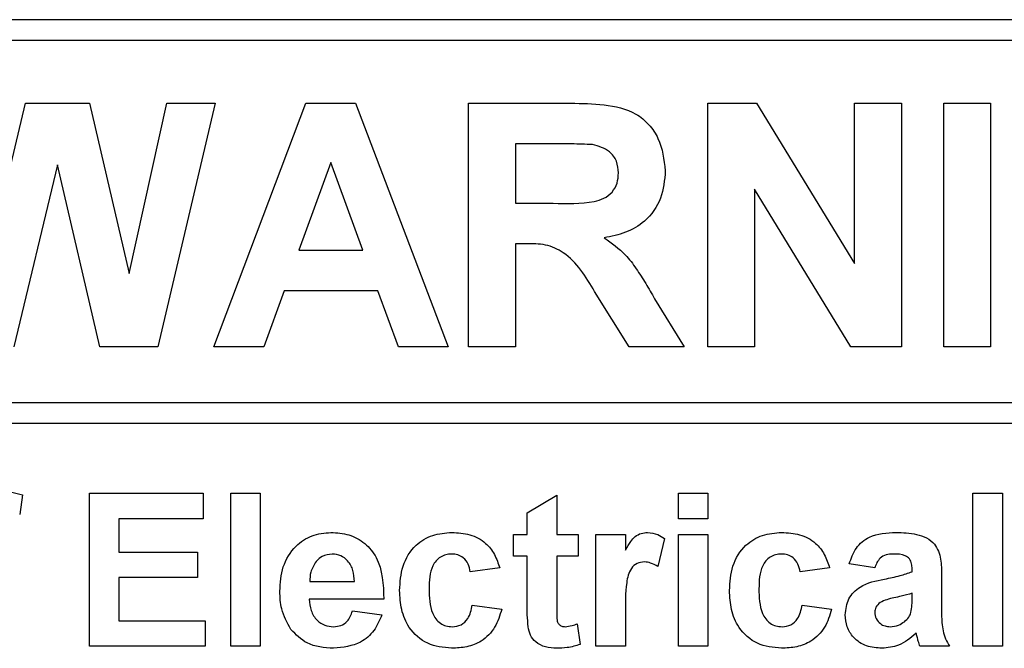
# Model space of a CAD drawing. Header units: millimetres. Extents: x 5 to 418, y 2 to 292.
# Tile 25 of 74: x 110.8 to 113.16, y 172.71 to 174.22. Entities that reach past the tile are written whole.
import ezdxf

# ---------------------------------------------------------------- set-up
doc = ezdxf.new("R2010")
doc.units = ezdxf.units.MM

msp = doc.modelspace()

# ---------------------------------------------------------------- linework, layer by layer
at = {"color": 7, "linetype": 'Continuous', "lineweight": 25}
for p, q in [((115.0982, 174.2181), (106.7648, 174.2181)), ((115.0982, 174.1681), (108.8982, 174.1681)), ((110.7205, 173.6174), (110.8164, 174.0181)), ((110.8164, 174.0181), (110.9695, 174.0181)), ((110.9695, 174.0181), (111.0645, 173.6106)), ((111.0645, 173.6106), (111.1549, 174.0181)), ((111.2702, 174.0181), (111.1331, 173.4348)), ((111.1549, 174.0181), (111.2702, 174.0181)), ((111.2669, 173.4348), (111.4874, 174.0181)), ((111.4874, 174.0181), (111.6062, 174.0181)), ((111.6062, 174.0181), (111.8278, 173.4348)), ((111.8768, 173.4348), (111.8768, 174.0181)), ((111.8768, 174.0181), (112.1216, 174.0181)), ((112.4494, 173.4348), (112.4494, 174.0181)), ((112.4494, 174.0181), (112.5666, 174.0181)), ((112.5666, 174.0181), (112.8009, 173.6348)), ((112.8009, 173.6348), (112.8009, 174.0181)), ((112.8009, 174.0181), (112.9131, 174.0181)), ((112.9131, 174.0181), (112.9131, 173.4348)), ((113.0145, 173.4348), (113.0145, 174.0181)), ((113.0145, 174.0181), (113.1267, 174.0181)), ((113.1267, 174.0181), (113.1267, 173.4348)), ((112.0844, 173.9209), (111.989, 173.9209)), ((111.989, 173.9209), (111.989, 173.7788)), ((110.8925, 173.8708), (110.7881, 173.4348)), ((110.9942, 173.4348), (110.8925, 173.8708)), ((111.5473, 173.876), (111.4709, 173.6666)), ((111.624, 173.6666), (111.5473, 173.876)), ((112.5616, 173.8122), (112.5616, 173.4348)), ((112.7924, 173.4348), (112.5616, 173.8122)), ((111.989, 173.7788), (112.0793, 173.7788)), ((112.0141, 173.6815), (111.989, 173.6815)), ((111.989, 173.6815), (111.989, 173.4348)), ((111.4709, 173.6666), (111.624, 173.6666)), ((111.4357, 173.5694), (111.3865, 173.4348)), ((111.6596, 173.5694), (111.4357, 173.5694)), ((111.7088, 173.4348), (111.6596, 173.5694)), ((112.2617, 173.4348), (112.1788, 173.5671)), ((112.3222, 173.5502), (112.3929, 173.4348)), ((111.1331, 173.4348), (110.9942, 173.4348)), ((111.3865, 173.4348), (111.2669, 173.4348)), ((111.8278, 173.4348), (111.7088, 173.4348)), ((111.989, 173.4348), (111.8768, 173.4348)), ((112.3929, 173.4348), (112.2617, 173.4348)), ((112.5616, 173.4348), (112.4494, 173.4348)), ((112.9131, 173.4348), (112.7924, 173.4348)), ((113.1267, 173.4348), (113.0145, 173.4348)), ((108.8982, 173.3015), (115.2148, 173.3015)), ((115.2148, 173.2515), (108.8982, 173.2515)), ((110.8093, 173.0809), (110.8022, 173.0338)), ((110.9691, 172.7181), (110.9691, 173.0848)), ((110.9691, 173.0848), (111.2417, 173.0848)), ((111.2417, 173.0848), (111.2417, 173.0236)), ((111.3076, 172.7181), (111.3076, 173.0848)), ((111.3076, 173.0848), (111.3781, 173.0848)), ((111.3781, 173.0848), (111.3781, 172.7181)), ((112.0174, 173.0377), (112.0879, 173.0801)), ((112.0879, 173.0801), (112.0879, 172.986)), ((112.3794, 173.0236), (112.3794, 173.0848)), ((112.3794, 173.0848), (112.4499, 173.0848)), ((112.4499, 173.0848), (112.4499, 173.0236)), ((113.0845, 172.7181), (113.0845, 173.0848)), ((113.0845, 173.0848), (113.155, 173.0848)), ((113.155, 173.0848), (113.155, 172.7181)), ((112.0174, 172.986), (112.0174, 173.0377)), ((111.2417, 173.0236), (111.0396, 173.0236)), ((111.0396, 173.0236), (111.0396, 172.9437)), ((112.4499, 173.0236), (112.3794, 173.0236)), ((111.9845, 172.9343), (111.9845, 172.986)), ((111.9845, 172.986), (112.0174, 172.986)), ((112.0879, 172.986), (112.1396, 172.986)), ((112.1396, 172.986), (112.1396, 172.9343)), ((112.1819, 172.7181), (112.1819, 172.986)), ((112.1819, 172.986), (112.2524, 172.986)), ((112.2524, 172.986), (112.2524, 172.9486)), ((112.3794, 172.7181), (112.3794, 172.986)), ((112.3794, 172.986), (112.4499, 172.986)), ((112.4499, 172.986), (112.4499, 172.7181)), ((112.3464, 172.9759), (112.33, 172.9088)), ((111.0396, 172.9437), (111.2276, 172.9437)), ((111.2276, 172.9437), (111.2276, 172.8826)), ((112.0174, 172.9343), (111.9845, 172.9343)), ((112.0174, 172.8156), (112.0174, 172.9343)), ((112.1396, 172.9343), (112.0879, 172.9343)), ((112.0879, 172.9343), (112.0879, 172.8192)), ((112.8494, 172.9061), (112.7883, 172.9155)), ((111.9516, 172.9061), (111.8811, 172.8967)), ((112.7413, 172.9061), (112.6708, 172.8967)), ((112.9388, 172.8967), (112.9388, 172.9034)), ((111.2276, 172.8826), (111.0396, 172.8826)), ((111.0396, 172.8826), (111.0396, 172.7792)), ((111.4968, 172.8732), (111.6037, 172.8732)), ((113.0093, 172.888), (113.0093, 172.8057)), ((112.9388, 172.8317), (112.9388, 172.845)), ((111.6742, 172.8309), (111.4956, 172.8309)), ((111.599, 172.8027), (111.6695, 172.7933)), ((111.8858, 172.8168), (111.9563, 172.8074)), ((112.2524, 172.7976), (112.2524, 172.7181)), ((112.6755, 172.8168), (112.746, 172.8074)), ((111.0396, 172.7792), (111.2464, 172.7792)), ((111.2464, 172.7792), (111.2464, 172.7181)), ((112.1373, 172.7719), (112.1443, 172.7227)), ((111.2464, 172.7181), (110.9691, 172.7181)), ((111.3781, 172.7181), (111.3076, 172.7181)), ((112.2524, 172.7181), (112.1819, 172.7181)), ((112.4499, 172.7181), (112.3794, 172.7181)), ((113.0281, 172.7181), (112.9576, 172.7181)), ((113.155, 172.7181), (113.0845, 172.7181))]:
    msp.add_line(p, q, dxfattribs=at)
for points, knots in [([(112.1216, 174.0181), (112.1481, 174.0177), (112.2009, 174.0168), (112.2685, 174.0028), (112.3096, 173.968), (112.34, 173.9234), (112.3448, 173.8832), (112.348, 173.8565)], [0, 0, 0, 0, 0.251138, 0.500538, 0.625743, 0.751054, 1, 1, 1, 1]), ([(112.1735, 173.919), (112.1569, 173.9197), (112.1272, 173.921), (112.0975, 173.9209), (112.0844, 173.9209)], [0, 0, 0, 0, 0.5599213, 1, 1, 1, 1]), ([(112.2358, 173.8513), (112.235, 173.8608), (112.2335, 173.8798), (112.2121, 173.9086), (112.1882, 173.9151), (112.1735, 173.919)], [0, 0, 0, 0, 0.281084, 0.561281, 1, 1, 1, 1]), ([(112.0793, 173.7788), (112.1124, 173.7776), (112.1536, 173.7762), (112.2018, 173.7891), (112.2217, 173.8045), (112.2342, 173.8266), (112.2353, 173.8431), (112.2358, 173.8513)], [0, 0, 0, 0, 0.500908, 0.625718, 0.750365, 0.875021, 1, 1, 1, 1]), ([(112.348, 173.8565), (112.3461, 173.8339), (112.3422, 173.789), (112.3043, 173.7358), (112.2536, 173.7065), (112.219, 173.6995), (112.2017, 173.696)], [0, 0, 0, 0, 0.279943, 0.558974, 0.779184, 1, 1, 1, 1]), ([(112.2017, 173.696), (112.2195, 173.6834), (112.2488, 173.6625), (112.2787, 173.6223), (112.3013, 173.5868), (112.3152, 173.5624), (112.3222, 173.5502)], [0, 0, 0, 0, 0.339561, 0.559573, 0.779778, 1, 1, 1, 1]), ([(112.1788, 173.5671), (112.1578, 173.6026), (112.1286, 173.6517), (112.0614, 173.6821), (112.0299, 173.6817), (112.0141, 173.6815)], [0, 0, 0, 0, 0.5609861, 0.7793046, 1, 1, 1, 1]), ([(110.7503, 173.0895), (110.7615, 173.089), (110.7815, 173.0882), (110.8008, 173.0831), (110.8093, 173.0809)], [0, 0, 0, 0, 0.559885, 1, 1, 1, 1]), ([(111.4251, 172.8501), (111.4263, 172.8698), (111.4287, 172.9091), (111.4582, 172.9572), (111.501, 172.9865), (111.5319, 172.9893), (111.5474, 172.9907)], [0, 0, 0, 0, 0.280671, 0.559803, 0.779762, 1, 1, 1, 1]), ([(111.5474, 172.9907), (111.5619, 172.9897), (111.591, 172.9878), (111.6302, 172.9664), (111.6707, 172.916), (111.6728, 172.866), (111.6742, 172.8309)], [0, 0, 0, 0, 0.187375, 0.374305, 0.561262, 1, 1, 1, 1]), ([(111.7118, 172.8518), (111.7131, 172.8717), (111.7155, 172.9112), (111.7454, 172.9601), (111.7901, 172.9873), (111.8212, 172.9896), (111.8368, 172.9907)], [0, 0, 0, 0, 0.280707, 0.559643, 0.779504, 1, 1, 1, 1]), ([(111.8368, 172.9907), (111.8513, 172.99), (111.8804, 172.9885), (111.9174, 172.9687), (111.9406, 172.9386), (111.9479, 172.917), (111.9516, 172.9061)], [0, 0, 0, 0, 0.280457, 0.559337, 0.779383, 1, 1, 1, 1]), ([(112.2524, 172.9486), (112.2566, 172.9557), (112.2634, 172.9672), (112.2755, 172.9817), (112.2898, 172.9894), (112.3004, 172.9903), (112.3057, 172.9907)], [0, 0, 0, 0, 0.340514, 0.560535, 0.78019, 1, 1, 1, 1]), ([(112.3057, 172.9907), (112.314, 172.9898), (112.3288, 172.9881), (112.3411, 172.9796), (112.3464, 172.9759)], [0, 0, 0, 0, 0.559042, 1, 1, 1, 1]), ([(112.5016, 172.8518), (112.5028, 172.8717), (112.5052, 172.9112), (112.5351, 172.9601), (112.5798, 172.9873), (112.6109, 172.9896), (112.6265, 172.9907)], [0, 0, 0, 0, 0.280707, 0.559643, 0.779504, 1, 1, 1, 1]), ([(112.6265, 172.9907), (112.6411, 172.99), (112.6702, 172.9885), (112.7072, 172.9687), (112.7303, 172.9386), (112.7376, 172.917), (112.7413, 172.9061)], [0, 0, 0, 0, 0.280457, 0.559337, 0.779383, 1, 1, 1, 1]), ([(112.7883, 172.9155), (112.7929, 172.9287), (112.802, 172.9549), (112.8421, 172.9883), (112.8783, 172.9898), (112.9004, 172.9907)], [0, 0, 0, 0, 0.280773, 0.5598442, 1, 1, 1, 1]), ([(112.9004, 172.9907), (112.9168, 172.9904), (112.9495, 172.9898), (112.9947, 172.9689), (113.0092, 172.9266), (113.0093, 172.901), (113.0093, 172.888)], [0, 0, 0, 0, 0.281738, 0.560028, 0.778339, 1, 1, 1, 1]), ([(111.5505, 172.939), (111.5422, 172.9381), (111.5272, 172.9364), (111.5165, 172.9259), (111.5118, 172.9213)], [0, 0, 0, 0, 0.558878, 1, 1, 1, 1]), ([(111.6037, 172.8732), (111.6031, 172.8821), (111.6019, 172.8998), (111.59, 172.9221), (111.5715, 172.9367), (111.5575, 172.9382), (111.5505, 172.939)], [0, 0, 0, 0, 0.280983, 0.560279, 0.780219, 1, 1, 1, 1]), ([(111.8362, 172.939), (111.8315, 172.9387), (111.8222, 172.9381), (111.8092, 172.9323), (111.7986, 172.923), (111.7835, 172.8991), (111.7828, 172.8751), (111.7823, 172.856)], [0, 0, 0, 0, 0.125319, 0.250544, 0.375796, 0.501063, 1, 1, 1, 1]), ([(111.8811, 172.8967), (111.8797, 172.903), (111.8771, 172.9155), (111.8661, 172.9301), (111.8512, 172.9381), (111.8412, 172.9387), (111.8362, 172.939)], [0, 0, 0, 0, 0.280561, 0.559648, 0.7796, 1, 1, 1, 1]), ([(112.6259, 172.939), (112.6213, 172.9387), (112.6119, 172.9381), (112.5989, 172.9323), (112.5883, 172.923), (112.5732, 172.8991), (112.5726, 172.8751), (112.5721, 172.856)], [0, 0, 0, 0, 0.125319, 0.250544, 0.375796, 0.501063, 1, 1, 1, 1]), ([(112.6708, 172.8967), (112.6695, 172.903), (112.6668, 172.9155), (112.6558, 172.9301), (112.641, 172.9381), (112.631, 172.9387), (112.6259, 172.939)], [0, 0, 0, 0, 0.280561, 0.559648, 0.7796, 1, 1, 1, 1]), ([(112.8934, 172.939), (112.8878, 172.9388), (112.8766, 172.9383), (112.8581, 172.9282), (112.8527, 172.9145), (112.8494, 172.9061)], [0, 0, 0, 0, 0.281245, 0.560563, 1, 1, 1, 1]), ([(112.9388, 172.9034), (112.9386, 172.9076), (112.9383, 172.9159), (112.9335, 172.9281), (112.9178, 172.9389), (112.9035, 172.939), (112.8934, 172.939)], [0, 0, 0, 0, 0.187536, 0.374316, 0.560024, 1, 1, 1, 1]), ([(111.5118, 172.9213), (111.5067, 172.913), (111.4975, 172.8982), (111.4971, 172.8809), (111.4968, 172.8732)], [0, 0, 0, 0, 0.558284, 1, 1, 1, 1]), ([(112.298, 172.9202), (112.2918, 172.9196), (112.2796, 172.9184), (112.261, 172.9007), (112.2521, 172.8578), (112.2523, 172.8217), (112.2524, 172.7976)], [0, 0, 0, 0, 0.124672, 0.248774, 0.498061, 1, 1, 1, 1]), ([(112.33, 172.9088), (112.3244, 172.9122), (112.3145, 172.9183), (112.303, 172.9196), (112.298, 172.9202)], [0, 0, 0, 0, 0.560294, 1, 1, 1, 1]), ([(112.8727, 172.8791), (112.8852, 172.8816), (112.9076, 172.886), (112.9293, 172.8934), (112.9388, 172.8967)], [0, 0, 0, 0, 0.560213, 1, 1, 1, 1]), ([(112.7789, 172.7937), (112.7805, 172.8069), (112.7835, 172.8332), (112.8188, 172.8684), (112.8522, 172.875), (112.8727, 172.8791)], [0, 0, 0, 0, 0.279667, 0.558309, 1, 1, 1, 1]), ([(111.4514, 172.7586), (111.4426, 172.7746), (111.4268, 172.8032), (111.4256, 172.8357), (111.4251, 172.8501)], [0, 0, 0, 0, 0.558866, 1, 1, 1, 1]), ([(111.8363, 172.7134), (111.8164, 172.7153), (111.7769, 172.7193), (111.7339, 172.7582), (111.7143, 172.8055), (111.7126, 172.8364), (111.7118, 172.8518)], [0, 0, 0, 0, 0.279707, 0.558485, 0.778934, 1, 1, 1, 1]), ([(111.7823, 172.856), (111.7828, 172.8356), (111.7834, 172.8101), (111.798, 172.7835), (111.8089, 172.7729), (111.8227, 172.7662), (111.8327, 172.7654), (111.8377, 172.7651)], [0, 0, 0, 0, 0.499313, 0.62455, 0.749763, 0.874784, 1, 1, 1, 1]), ([(112.626, 172.7134), (112.6062, 172.7153), (112.5666, 172.7193), (112.5236, 172.7582), (112.504, 172.8055), (112.5024, 172.8364), (112.5016, 172.8518)], [0, 0, 0, 0, 0.279707, 0.558485, 0.778934, 1, 1, 1, 1]), ([(112.5721, 172.856), (112.5725, 172.8356), (112.5731, 172.8101), (112.5877, 172.7835), (112.5986, 172.7729), (112.6124, 172.7662), (112.6225, 172.7654), (112.6275, 172.7651)], [0, 0, 0, 0, 0.499313, 0.62455, 0.749763, 0.874784, 1, 1, 1, 1]), ([(112.9388, 172.845), (112.9301, 172.8425), (112.9157, 172.8385), (112.8955, 172.8342), (112.8783, 172.8304), (112.8677, 172.8255), (112.8624, 172.8231)], [0, 0, 0, 0, 0.3401931, 0.5603772, 0.7805083, 1, 1, 1, 1]), ([(111.4956, 172.8309), (111.4964, 172.8217), (111.498, 172.8033), (111.5119, 172.7808), (111.532, 172.7672), (111.5465, 172.7658), (111.5538, 172.7651)], [0, 0, 0, 0, 0.280701, 0.559805, 0.779805, 1, 1, 1, 1]), ([(112.8624, 172.8231), (112.8583, 172.8196), (112.851, 172.8133), (112.8499, 172.8038), (112.8494, 172.7996)], [0, 0, 0, 0, 0.5596438, 1, 1, 1, 1]), ([(112.9362, 172.7991), (112.9371, 172.8052), (112.9388, 172.816), (112.9388, 172.8269), (112.9388, 172.8317)], [0, 0, 0, 0, 0.559676, 1, 1, 1, 1]), ([(111.5538, 172.7651), (111.5598, 172.7656), (111.5717, 172.7666), (111.5903, 172.7791), (111.5957, 172.7937), (111.599, 172.8027)], [0, 0, 0, 0, 0.280682, 0.560525, 1, 1, 1, 1]), ([(111.9563, 172.8074), (111.9518, 172.7923), (111.9429, 172.7622), (111.9112, 172.7298), (111.8731, 172.7152), (111.8486, 172.714), (111.8363, 172.7134)], [0, 0, 0, 0, 0.280244, 0.559157, 0.779326, 1, 1, 1, 1]), ([(111.8377, 172.7651), (111.8451, 172.7659), (111.8598, 172.7674), (111.8796, 172.7869), (111.8834, 172.8054), (111.8858, 172.8168)], [0, 0, 0, 0, 0.28016, 0.558978, 1, 1, 1, 1]), ([(112.0197, 172.7649), (112.0188, 172.7743), (112.0173, 172.7912), (112.0174, 172.8082), (112.0174, 172.8156)], [0, 0, 0, 0, 0.559821, 1, 1, 1, 1]), ([(112.0879, 172.8192), (112.088, 172.8083), (112.0882, 172.7947), (112.0887, 172.7781), (112.0928, 172.7707), (112.0998, 172.7658), (112.1053, 172.7653), (112.108, 172.7651)], [0, 0, 0, 0, 0.501041, 0.626248, 0.751082, 0.875377, 1, 1, 1, 1]), ([(112.746, 172.8074), (112.7416, 172.7923), (112.7327, 172.7622), (112.7009, 172.7298), (112.6629, 172.7152), (112.6383, 172.714), (112.626, 172.7134)], [0, 0, 0, 0, 0.280244, 0.559157, 0.779326, 1, 1, 1, 1]), ([(112.6275, 172.7651), (112.6348, 172.7659), (112.6496, 172.7674), (112.6693, 172.7869), (112.6732, 172.8054), (112.6755, 172.8168)], [0, 0, 0, 0, 0.28016, 0.558978, 1, 1, 1, 1]), ([(112.8494, 172.7996), (112.8501, 172.7943), (112.8515, 172.7838), (112.8617, 172.7724), (112.8738, 172.766), (112.8821, 172.7654), (112.8862, 172.7651)], [0, 0, 0, 0, 0.279294, 0.55914, 0.779446, 1, 1, 1, 1]), ([(112.9204, 172.777), (112.9243, 172.7804), (112.9314, 172.7866), (112.9347, 172.7953), (112.9362, 172.7991)], [0, 0, 0, 0, 0.5598669, 1, 1, 1, 1]), ([(113.0093, 172.8057), (113.0094, 172.7954), (113.0097, 172.7784), (113.0123, 172.7549), (113.0187, 172.7358), (113.025, 172.724), (113.0281, 172.7181)], [0, 0, 0, 0, 0.3401291, 0.5600693, 0.7799646, 1, 1, 1, 1]), ([(111.6695, 172.7933), (111.6639, 172.7803), (111.6527, 172.7543), (111.6131, 172.7196), (111.5763, 172.7157), (111.5539, 172.7134)], [0, 0, 0, 0, 0.281013, 0.561314, 1, 1, 1, 1]), ([(112.8666, 172.7134), (112.8541, 172.7143), (112.829, 172.7161), (112.7989, 172.7362), (112.7815, 172.7641), (112.7798, 172.7838), (112.7789, 172.7937)], [0, 0, 0, 0, 0.280489, 0.55953, 0.779597, 1, 1, 1, 1]), ([(112.8862, 172.7651), (112.8931, 172.7659), (112.9055, 172.7672), (112.9158, 172.774), (112.9204, 172.777)], [0, 0, 0, 0, 0.559341, 1, 1, 1, 1]), ([(111.5539, 172.7134), (111.5315, 172.715), (111.4915, 172.7178), (111.4636, 172.7462), (111.4514, 172.7586)], [0, 0, 0, 0, 0.560391, 1, 1, 1, 1]), ([(112.0876, 172.7134), (112.0788, 172.714), (112.0612, 172.7153), (112.038, 172.7257), (112.0238, 172.7444), (112.021, 172.758), (112.0197, 172.7649)], [0, 0, 0, 0, 0.280585, 0.56042, 0.779437, 1, 1, 1, 1]), ([(112.108, 172.7651), (112.1136, 172.7658), (112.1236, 172.767), (112.1331, 172.7704), (112.1373, 172.7719)], [0, 0, 0, 0, 0.559508, 1, 1, 1, 1]), ([(112.9484, 172.7494), (112.935, 172.7381), (112.9112, 172.7178), (112.8803, 172.7147), (112.8666, 172.7134)], [0, 0, 0, 0, 0.559709, 1, 1, 1, 1]), ([(112.9509, 172.7406), (112.9505, 172.7422), (112.9497, 172.7452), (112.9488, 172.7482), (112.9484, 172.7494)], [0, 0, 0, 0, 0.560047, 1, 1, 1, 1]), ([(112.9576, 172.7181), (112.9562, 172.7223), (112.9538, 172.7297), (112.9518, 172.7372), (112.9509, 172.7406)], [0, 0, 0, 0, 0.559958, 1, 1, 1, 1]), ([(112.1443, 172.7227), (112.1339, 172.7196), (112.1154, 172.7141), (112.0961, 172.7136), (112.0876, 172.7134)], [0, 0, 0, 0, 0.559729, 1, 1, 1, 1])]:
    msp.add_open_spline(points, degree=3, knots=knots, dxfattribs=at)

doc.saveas('drawing.dxf')
